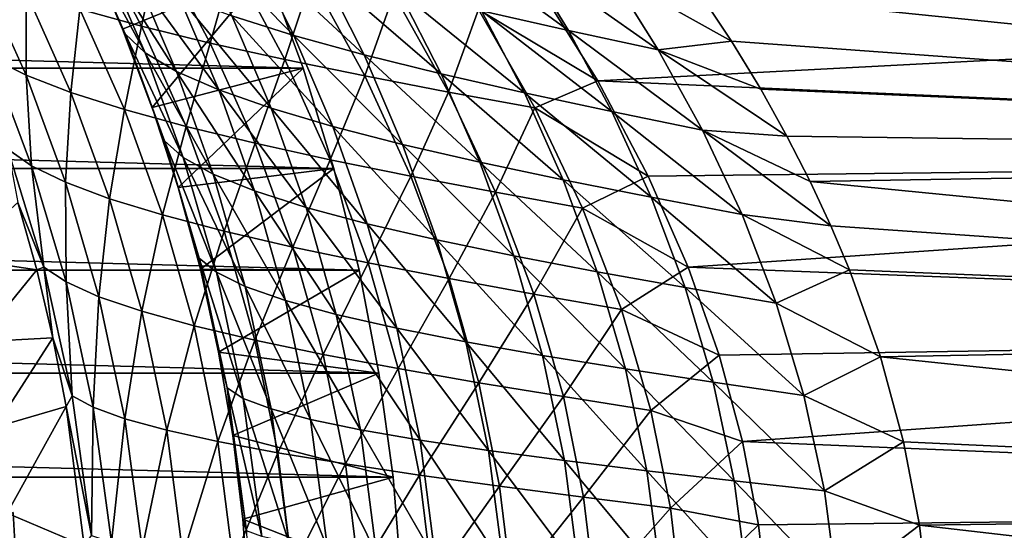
# Model space of a CAD drawing. Header units: metres. Extents: x -25 to 70, y -235 to 25.
# Tile 53 of 89: x 20 to 33, y 2 to 9. Entities that reach past the tile are written whole.
import ezdxf

# ---------------------------------------------------------------- set-up
doc = ezdxf.new("R2010")
doc.units = ezdxf.units.M
doc.layers.add('solid_10481012', color=7, linetype='CONTINUOUS')

msp = doc.modelspace()

# ---------------------------------------------------------------- linework, layer by layer
at = {"layer": 'solid_10481012'}
for points in [[(21.907793, 8.643881, 110.415596), (21.247057, 9.899557, 109.960663), (21.100729, 8.866138, 111.241707)], [(21.123787, 9.829399, 60.108639), (21.692892, 8.544874, 59.743744), (21.220427, 9.612379, 58.800343)], [(21.955507, 8.297864, 60.899673), (21.692892, 8.544874, 59.743744), (21.123787, 9.829399, 60.108639)], [(21.406694, 9.562669, 61.257404), (21.955507, 8.297864, 60.899673), (21.123787, 9.829399, 60.108639)], [(22.136099, 9.685909, 109.228233), (21.247057, 9.899557, 109.960663), (21.907793, 8.643881, 110.415596)], [(23.903786, 8.5229, 65.31002), (23.091665, 8.77876, 64.417412), (22.537067, 9.905882, 64.79361)], [(23.352589, 9.63634, 65.682465), (23.903786, 8.5229, 65.31002), (22.537067, 9.905882, 64.79361)], [(27.499624, 8.589842, 68.068604), (26.360233, 8.846705, 67.670837), (25.756655, 9.860629, 68.077385)], [(26.885212, 9.59493, 68.480721), (27.499624, 8.589842, 68.068604), (25.756655, 9.860629, 68.077385)], [(22.806707, 8.424367, 109.688362), (22.136099, 9.685909, 109.228233), (21.907793, 8.643881, 110.415596)], [(23.102154, 9.475441, 108.603638), (22.136099, 9.685909, 109.228233), (22.806707, 8.424367, 109.688362)], [(21.220427, 9.612379, 58.800343), (21.658323, 8.606138, 58.527424), (23.549562, 9.382991)], [(21.692892, 8.544874, 59.743744), (21.658323, 8.606138, 58.527424), (21.220427, 9.612379, 58.800343)], [(22.365913, 8.053127, 62.022144), (21.955507, 8.297864, 60.899673), (21.406694, 9.562669, 61.257404)], [(21.83326, 9.29865, 62.373093), (22.365913, 8.053127, 62.022144), (21.406694, 9.562669, 61.257404)], [(24.821829, 8.26977, 66.096489), (23.903786, 8.5229, 65.31002), (23.352589, 9.63634, 65.682465)], [(24.270435, 9.369959, 66.466911), (24.821829, 8.26977, 66.096489), (23.352589, 9.63634, 65.682465)], [(26.885212, 9.59493, 68.480721), (28.048563, 9.332832, 68.740799), (28.675264, 8.336157, 68.320236)], [(26.885212, 9.59493, 68.480721), (28.675264, 8.336157, 68.320236), (27.499624, 8.589842, 68.068604)], [(23.785791, 8.207601, 109.071228), (23.102154, 9.475441, 108.603638), (22.806707, 8.424367, 109.688362)], [(24.132483, 9.268161, 108.096817), (23.102154, 9.475441, 108.603638), (23.785791, 8.207601, 109.071228)], [(-24.023003, 8.094309), (-23.549562, 9.382991), (24.023003, 8.094309)], [(-23.549562, 9.382991), (23.549562, 9.382991), (24.023003, 8.094309)], [(20.395657, 8.001591, 113.534416), (19.805223, 9.318853, 113.141022), (19.935768, 8.22951, 114.580872)], [(20.396526, 9.09113, 112.154724), (19.805223, 9.318853, 113.141022), (20.395657, 8.001591, 113.534416)], [(21.658323, 8.606138, 58.527424), (22.047401, 7.579494, 58.289165), (23.549562, 9.382991)], [(22.91828, 7.810669, 63.08815), (22.365913, 8.053127, 62.022144), (21.83326, 9.29865, 62.373093)], [(22.397812, 9.037346, 63.433022), (22.91828, 7.810669, 63.08815), (21.83326, 9.29865, 62.373093)], [(22.047401, 7.579494, 58.289165), (24.023003, 8.094309), (23.549562, 9.382991)], [(25.832596, 8.019375, 66.763351), (24.821829, 8.26977, 66.096489), (24.270435, 9.369959, 66.466911)], [(25.277849, 9.106746, 67.133698), (25.832596, 8.019375, 66.763351), (24.270435, 9.369959, 66.466911)], [(28.048563, 9.332832, 68.740799), (29.205782, 9.092793, 68.860832), (29.632225, 8.448937, 68.572067)], [(28.675264, 8.336157, 68.320236), (28.048563, 9.332832, 68.740799), (29.632225, 8.448937, 68.572067)], [(24.831789, 7.993587, 108.574356), (24.132483, 9.268161, 108.096817), (23.785791, 8.207601, 109.071228)], [(25.211582, 9.06407, 107.715866), (24.132483, 9.268161, 108.096817), (24.831789, 7.993587, 108.574356)], [(26.321665, 8.863172, 107.46637), (27.881294, 7.927597, 107.662903), (27.072199, 9.224853, 107.09655)], [(50.402424, 9.113435, 106.92424), (27.072199, 9.224853, 107.09655), (27.881294, 7.927597, 107.662903)], [(20.980814, 7.775958, 112.545586), (20.396526, 9.09113, 112.154724), (20.395657, 8.001591, 113.534416)], [(21.100729, 8.866138, 111.241707), (20.396526, 9.09113, 112.154724), (20.980814, 7.775958, 112.545586)], [(23.603661, 7.570492, 64.077644), (22.91828, 7.810669, 63.08815), (22.397812, 9.037346, 63.433022)], [(23.091665, 8.77876, 64.417412), (23.603661, 7.570492, 64.077644), (22.397812, 9.037346, 63.433022)], [(25.928556, 7.782331, 108.205994), (25.211582, 9.06407, 107.715866), (24.831789, 7.993587, 108.574356)], [(25.928556, 7.782331, 108.205994), (26.321665, 8.863172, 107.46637), (25.211582, 9.06407, 107.715866)], [(26.920961, 7.771721, 67.298409), (25.832596, 8.019375, 66.763351), (25.277849, 9.106746, 67.133698)], [(26.360233, 8.846705, 67.670837), (26.920961, 7.771721, 67.298409), (25.277849, 9.106746, 67.133698)], [(50.402424, 6.937289, 107.82563), (50.402424, 9.113435, 106.92424), (27.881294, 7.927597, 107.662903)], [(50.402424, 9.113435, 69.07576), (50.402424, 6.937289, 68.17437), (29.205782, 9.092793, 68.860832)], [(50.402424, 6.937289, 68.17437), (29.632225, 8.448937, 68.572067), (29.205782, 9.092793, 68.860832)], [(21.682665, 7.552617, 111.631332), (21.100729, 8.866138, 111.241707), (20.980814, 7.775958, 112.545586)], [(21.907793, 8.643881, 110.415596), (21.100729, 8.866138, 111.241707), (21.682665, 7.552617, 111.631332)], [(24.410704, 7.332601, 64.974144), (23.603661, 7.570492, 64.077644), (23.091665, 8.77876, 64.417412)], [(23.903786, 8.5229, 65.31002), (24.410704, 7.332601, 64.974144), (23.091665, 8.77876, 64.417412)], [(25.928556, 7.782331, 108.205994), (27.057579, 7.57383, 107.97184), (26.321665, 8.863172, 107.46637)], [(26.321665, 8.863172, 107.46637), (27.057579, 7.57383, 107.97184), (27.881294, 7.927597, 107.662903)], [(28.068338, 7.526812, 67.69175), (26.920961, 7.771721, 67.298409), (26.360233, 8.846705, 67.670837)], [(27.499624, 8.589842, 68.068604), (28.068338, 7.526812, 67.69175), (26.360233, 8.846705, 67.670837)], [(22.490835, 7.331573, 110.805527), (21.907793, 8.643881, 110.415596), (21.682665, 7.552617, 111.631332)], [(22.806707, 8.424367, 109.688362), (21.907793, 8.643881, 110.415596), (22.490835, 7.331573, 110.805527)], [(22.209896, 7.145366, 59.42025), (22.047401, 7.579494, 58.289165), (21.658323, 8.606138, 58.527424)], [(21.692892, 8.544874, 59.743744), (22.209896, 7.145366, 59.42025), (21.658323, 8.606138, 58.527424)], [(22.453278, 6.924249, 60.583084), (22.209896, 7.145366, 59.42025), (21.692892, 8.544874, 59.743744)], [(21.955507, 8.297864, 60.899673), (22.453278, 6.924249, 60.583084), (21.692892, 8.544874, 59.743744)], [(25.32671, 7.097001, 65.763107), (24.410704, 7.332601, 64.974144), (23.903786, 8.5229, 65.31002)], [(24.821829, 8.26977, 66.096489), (25.32671, 7.097001, 65.763107), (23.903786, 8.5229, 65.31002)], [(27.499624, 8.589842, 68.068604), (28.675264, 8.336157, 68.320236), (29.253235, 7.284647, 67.936501)], [(27.499624, 8.589842, 68.068604), (29.253235, 7.284647, 67.936501), (28.068338, 7.526812, 67.69175)], [(23.393946, 7.112829, 110.080315), (22.806707, 8.424367, 109.688362), (22.490835, 7.331573, 110.805527)], [(23.785791, 8.207601, 109.071228), (22.806707, 8.424367, 109.688362), (23.393946, 7.112829, 110.080315)], [(28.675264, 8.336157, 68.320236), (29.632225, 8.448937, 68.572067), (30.017183, 7.81804, 68.313332)], [(50.402424, 6.937289, 68.17437), (30.017183, 7.81804, 68.313332), (29.632225, 8.448937, 68.572067)], [(22.847773, 6.704962, 61.712166), (22.453278, 6.924249, 60.583084), (21.955507, 8.297864, 60.899673)], [(22.365913, 8.053127, 62.022144), (22.847773, 6.704962, 61.712166), (21.955507, 8.297864, 60.899673)], [(26.338093, 6.863697, 66.430847), (25.32671, 7.097001, 65.763107), (24.821829, 8.26977, 66.096489)], [(25.832596, 8.019375, 66.763351), (26.338093, 6.863697, 66.430847), (24.821829, 8.26977, 66.096489)], [(28.675264, 8.336157, 68.320236), (30.017183, 7.81804, 68.313332), (30.359772, 7.206654, 68.084572)], [(29.253235, 7.284647, 67.936501), (28.675264, 8.336157, 68.320236), (30.359772, 7.206654, 68.084572)], [(20.467138, 6.816725, 114.921371), (19.935768, 8.22951, 114.580872), (20.155388, 7.035017, 116.011986)], [(20.395657, 8.001591, 113.534416), (19.935768, 8.22951, 114.580872), (20.467138, 6.816725, 114.921371)], [(24.379925, 6.89639, 109.467125), (23.785791, 8.207601, 109.071228), (23.393946, 7.112829, 110.080315)], [(24.831789, 7.993587, 108.574356), (23.785791, 8.207601, 109.071228), (24.379925, 6.89639, 109.467125)], [(-24.426001, 6.781816), (-24.023003, 8.094309), (24.426001, 6.781816)], [(-24.023003, 8.094309), (24.023003, 8.094309), (24.426001, 6.781816)], [(20.913792, 6.600272, 113.869339), (20.395657, 8.001591, 113.534416), (20.467138, 6.816725, 114.921371)], [(20.980814, 7.775958, 112.545586), (20.395657, 8.001591, 113.534416), (20.913792, 6.600272, 113.869339)], [(22.047401, 7.579494, 58.289165), (22.38764, 6.531791, 58.084091), (24.023003, 8.094309)], [(23.387409, 6.487508, 62.784241), (22.847773, 6.704962, 61.712166), (22.365913, 8.053127, 62.022144)], [(22.91828, 7.810669, 63.08815), (23.387409, 6.487508, 62.784241), (22.365913, 8.053127, 62.022144)], [(22.38764, 6.531791, 58.084091), (24.426001, 6.781816), (24.023003, 8.094309)], [(27.429298, 6.632691, 66.965012), (26.338093, 6.863697, 66.430847), (25.832596, 8.019375, 66.763351)], [(26.920961, 7.771721, 67.298409), (27.429298, 6.632691, 66.965012), (25.832596, 8.019375, 66.763351)], [(25.43507, 6.682261, 108.976273), (24.831789, 7.993587, 108.574356), (24.379925, 6.89639, 109.467125)], [(25.928556, 7.782331, 108.205994), (24.831789, 7.993587, 108.574356), (25.43507, 6.682261, 108.976273)], [(27.057579, 7.57383, 107.97184), (28.540123, 6.682923, 108.11396), (27.881294, 7.927597, 107.662903)], [(50.402424, 6.937289, 107.82563), (27.881294, 7.927597, 107.662903), (28.540123, 6.682923, 108.11396)], [(21.489033, 6.385659, 112.875755), (20.980814, 7.775958, 112.545586), (20.913792, 6.600272, 113.869339)], [(21.682665, 7.552617, 111.631332), (20.980814, 7.775958, 112.545586), (21.489033, 6.385659, 112.875755)], [(24.06304, 6.27189, 63.779049), (23.387409, 6.487508, 62.784241), (22.91828, 7.810669, 63.08815)], [(23.603661, 7.570492, 64.077644), (24.06304, 6.27189, 63.779049), (22.91828, 7.810669, 63.08815)], [(26.542698, 6.470445, 108.616142), (25.928556, 7.782331, 108.205994), (25.43507, 6.682261, 108.976273)], [(26.542698, 6.470445, 108.616142), (27.057579, 7.57383, 107.97184), (25.928556, 7.782331, 108.205994)], [(28.581203, 6.403987, 67.355553), (27.429298, 6.632691, 66.965012), (26.920961, 7.771721, 67.298409)], [(28.068338, 7.526812, 67.69175), (28.581203, 6.403987, 67.355553), (26.920961, 7.771721, 67.298409)], [(50.402424, 6.937289, 68.17437), (30.359772, 7.206654, 68.084572), (30.017183, 7.81804, 68.313332)], [(22.184061, 6.172892, 111.957809), (21.682665, 7.552617, 111.631332), (21.489033, 6.385659, 112.875755)], [(22.490835, 7.331573, 110.805527), (21.682665, 7.552617, 111.631332), (22.184061, 6.172892, 111.957809)], [(22.209896, 7.145366, 59.42025), (22.38764, 6.531791, 58.084091), (22.047401, 7.579494, 58.289165)], [(24.863052, 6.058112, 64.679916), (24.06304, 6.27189, 63.779049), (23.603661, 7.570492, 64.077644)], [(24.410704, 7.332601, 64.974144), (24.863052, 6.058112, 64.679916), (23.603661, 7.570492, 64.077644)], [(26.542698, 6.470445, 108.616142), (27.683666, 6.260942, 108.39254), (27.057579, 7.57383, 107.97184)], [(27.057579, 7.57383, 107.97184), (27.683666, 6.260942, 108.39254), (28.540123, 6.682923, 108.11396)], [(28.068338, 7.526812, 67.69175), (29.253235, 7.284647, 67.936501), (29.7717, 6.177587, 67.59549)], [(28.068338, 7.526812, 67.69175), (29.7717, 6.177587, 67.59549), (28.581203, 6.403987, 67.355553)], [(22.988228, 5.961971, 111.129532), (22.490835, 7.331573, 110.805527), (22.184061, 6.172892, 111.957809)], [(23.393946, 7.112829, 110.080315), (22.490835, 7.331573, 110.805527), (22.988228, 5.961971, 111.129532)], [(25.774464, 5.846177, 65.472153), (24.863052, 6.058112, 64.679916), (24.410704, 7.332601, 64.974144)], [(25.32671, 7.097001, 65.763107), (25.774464, 5.846177, 65.472153), (24.410704, 7.332601, 64.974144)], [(29.253235, 7.284647, 67.936501), (30.359772, 7.206654, 68.084572), (30.664576, 6.611857, 67.88208)], [(29.253235, 7.284647, 67.936501), (30.664576, 6.611857, 67.88208), (30.936363, 6.028732, 67.702187)], [(29.7717, 6.177587, 67.59549), (29.253235, 7.284647, 67.936501), (30.936363, 6.028732, 67.702187)], [(22.209896, 7.145366, 59.42025), (22.662088, 5.608464, 59.143482), (22.38764, 6.531791, 58.084091)], [(22.887621, 5.422172, 60.313026), (22.662088, 5.608464, 59.143482), (22.209896, 7.145366, 59.42025)], [(22.453278, 6.924249, 60.583084), (22.887621, 5.422172, 60.313026), (22.209896, 7.145366, 59.42025)], [(23.889858, 5.752903, 110.403236), (23.393946, 7.112829, 110.080315), (22.988228, 5.961971, 111.129532)], [(24.379925, 6.89639, 109.467125), (23.393946, 7.112829, 110.080315), (23.889858, 5.752903, 110.403236)], [(26.783382, 5.636088, 66.14193), (25.774464, 5.846177, 65.472153), (25.32671, 7.097001, 65.763107)], [(26.338093, 6.863697, 66.430847), (26.783382, 5.636088, 66.14193), (25.32671, 7.097001, 65.763107)], [(50.402424, 6.937289, 68.17437), (30.664576, 6.611857, 67.88208), (30.359772, 7.206654, 68.084572)], [(20.626194, 5.48915, 116.301704), (20.155388, 7.035017, 116.011986), (20.285818, 6.335981, 117.307526)], [(20.467138, 6.816725, 114.921371), (20.155388, 7.035017, 116.011986), (20.626194, 5.48915, 116.301704)], [(23.26672, 5.23726, 61.448616), (22.887621, 5.422172, 60.313026), (22.453278, 6.924249, 60.583084)], [(22.847773, 6.704962, 61.712166), (23.26672, 5.23726, 61.448616), (22.453278, 6.924249, 60.583084)], [(24.87656, 5.545689, 109.790504), (24.379925, 6.89639, 109.467125), (23.889858, 5.752903, 110.403236)], [(25.43507, 6.682261, 108.976273), (24.379925, 6.89639, 109.467125), (24.87656, 5.545689, 109.790504)], [(27.873903, 5.42785, 66.67675), (26.783382, 5.636088, 66.14193), (26.338093, 6.863697, 66.430847)], [(27.429298, 6.632691, 66.965012), (27.873903, 5.42785, 66.67675), (26.338093, 6.863697, 66.430847)], [(50.402424, 6.937289, 107.82563), (28.540123, 6.682923, 108.11396), (29.064915, 5.489536, 108.46714)], [(50.402424, 4.673902, 108.477699), (50.402424, 6.937289, 107.82563), (29.064915, 5.489536, 108.46714)], [(50.402424, 6.937289, 68.17437), (50.402424, 4.673902, 67.522301), (30.664576, 6.611857, 67.88208)], [(-24.757332, 5.449485), (-24.426001, 6.781816), (24.757332, 5.449485)], [(-24.426001, 6.781816), (24.426001, 6.781816), (24.757332, 5.449485)], [(20.919647, 5.295285, 115.203354), (20.467138, 6.816725, 114.921371), (20.626194, 5.48915, 116.301704)], [(20.913792, 6.600272, 113.869339), (20.467138, 6.816725, 114.921371), (20.919647, 5.295285, 115.203354)], [(22.38764, 6.531791, 58.084091), (22.678339, 5.4631, 57.911114), (24.426001, 6.781816)], [(22.678339, 5.4631, 57.911114), (24.757332, 5.449485), (24.426001, 6.781816)], [(23.793314, 5.053729, 62.526817), (23.26672, 5.23726, 61.448616), (22.847773, 6.704962, 61.712166)], [(23.387409, 6.487508, 62.784241), (23.793314, 5.053729, 62.526817), (22.847773, 6.704962, 61.712166)], [(21.350643, 5.102807, 114.144012), (20.913792, 6.600272, 113.869339), (20.919647, 5.295285, 115.203354)], [(21.489033, 6.385659, 112.875755), (20.913792, 6.600272, 113.869339), (21.350643, 5.102807, 114.144012)], [(25.934265, 5.340333, 109.301788), (25.43507, 6.682261, 108.976273), (24.87656, 5.545689, 109.790504)], [(26.542698, 6.470445, 108.616142), (25.43507, 6.682261, 108.976273), (25.934265, 5.340333, 109.301788)], [(29.026478, 5.221464, 67.066452), (27.873903, 5.42785, 66.67675), (27.429298, 6.632691, 66.965012)], [(28.581203, 6.403987, 67.355553), (29.026478, 5.221464, 67.066452), (27.429298, 6.632691, 66.965012)], [(27.683666, 6.260942, 108.39254), (29.064915, 5.489536, 108.46714), (28.540123, 6.682923, 108.11396)], [(50.402424, 4.673902, 67.522301), (30.936363, 6.028732, 67.702187), (30.664576, 6.611857, 67.88208)], [(22.662088, 5.608464, 59.143482), (22.678339, 5.4631, 57.911114), (22.38764, 6.531791, 58.084091)], [(24.458103, 4.871582, 63.527214), (23.793314, 5.053729, 62.526817), (23.387409, 6.487508, 62.784241)], [(24.06304, 6.27189, 63.779049), (24.458103, 4.871582, 63.527214), (23.387409, 6.487508, 62.784241)], [(27.045849, 5.136839, 108.945572), (26.542698, 6.470445, 108.616142), (25.934265, 5.340333, 109.301788)], [(27.045849, 5.136839, 108.945572), (27.683666, 6.260942, 108.39254), (26.542698, 6.470445, 108.616142)], [(20.534653, 5.455747, 117.456985), (20.285818, 6.335981, 117.307526), (19.484043, 5.613256, 145.241302)], [(20.626194, 5.48915, 116.301704), (20.285818, 6.335981, 117.307526), (20.534653, 5.455747, 117.456985)], [(21.912746, 4.911715, 113.143745), (21.489033, 6.385659, 112.875755), (21.350643, 5.102807, 114.144012)], [(22.184061, 6.172892, 111.957809), (21.489033, 6.385659, 112.875755), (21.912746, 4.911715, 113.143745)], [(28.581203, 6.403987, 67.355553), (29.7717, 6.177587, 67.59549), (30.2185, 5.01693, 67.303986)], [(28.581203, 6.403987, 67.355553), (30.2185, 5.01693, 67.303986), (29.026478, 5.221464, 67.066452)], [(25.249287, 4.690821, 64.433006), (24.458103, 4.871582, 63.527214), (24.06304, 6.27189, 63.779049)], [(24.863052, 6.058112, 64.679916), (25.249287, 4.690821, 64.433006), (24.06304, 6.27189, 63.779049)], [(27.045849, 5.136839, 108.945572), (28.191656, 4.935205, 108.72773), (27.683666, 6.260942, 108.39254)], [(27.683666, 6.260942, 108.39254), (28.191656, 4.935205, 108.72773), (29.064915, 5.489536, 108.46714)], [(22.596989, 4.722014, 112.219902), (22.184061, 6.172892, 111.957809), (21.912746, 4.911715, 113.143745)], [(22.988228, 5.961971, 111.129532), (22.184061, 6.172892, 111.957809), (22.596989, 4.722014, 112.219902)], [(29.7717, 6.177587, 67.59549), (30.936363, 6.028732, 67.702187), (31.178825, 5.452786, 67.54213)], [(30.2185, 5.01693, 67.303986), (29.7717, 6.177587, 67.59549), (31.178825, 5.452786, 67.54213)], [(23.392515, 4.533706, 111.386658), (22.988228, 5.961971, 111.129532), (22.596989, 4.722014, 112.219902)], [(23.889858, 5.752903, 110.403236), (22.988228, 5.961971, 111.129532), (23.392515, 4.533706, 111.386658)], [(26.153669, 4.51145, 65.229385), (25.249287, 4.690821, 64.433006), (24.863052, 6.058112, 64.679916)], [(25.774464, 5.846177, 65.472153), (26.153669, 4.51145, 65.229385), (24.863052, 6.058112, 64.679916)], [(50.402424, 4.673902, 67.522301), (31.178825, 5.452786, 67.54213), (30.936363, 6.028732, 67.702187)], [(27.157133, 4.33347, 65.902428), (26.153669, 4.51145, 65.229385), (25.774464, 5.846177, 65.472153)], [(26.783382, 5.636088, 66.14193), (27.157133, 4.33347, 65.902428), (25.774464, 5.846177, 65.472153)], [(24.28742, 4.346793, 110.656441), (23.889858, 5.752903, 110.403236), (23.392515, 4.533706, 111.386658)], [(24.87656, 5.545689, 109.790504), (23.889858, 5.752903, 110.403236), (24.28742, 4.346793, 110.656441)], [(20.534653, 5.455747, 117.456985), (19.484043, 5.613256, 145.241302), (19.768127, 4.511946, 145.241302)], [(22.662088, 5.608464, 59.143482), (23.030649, 3.910496, 58.922234), (22.678339, 5.4631, 57.911114)], [(23.240618, 3.771498, 60.098022), (23.030649, 3.910496, 58.922234), (22.662088, 5.608464, 59.143482)], [(22.887621, 5.422172, 60.313026), (23.240618, 3.771498, 60.098022), (22.662088, 5.608464, 59.143482)], [(25.269072, 4.161278, 110.040939), (24.87656, 5.545689, 109.790504), (24.28742, 4.346793, 110.656441)], [(25.934265, 5.340333, 109.301788), (24.87656, 5.545689, 109.790504), (25.269072, 4.161278, 110.040939)], [(28.243517, 4.156884, 66.439522), (27.157133, 4.33347, 65.902428), (26.783382, 5.636088, 66.14193)], [(27.873903, 5.42785, 66.67675), (28.243517, 4.156884, 66.439522), (26.783382, 5.636088, 66.14193)], [(-25.016045, 4.101218), (-24.757332, 5.449485), (25.016045, 4.101218)], [(-24.757332, 5.449485), (24.757332, 5.449485), (25.016045, 4.101218)], [(20.746258, 4.565463, 117.582603), (20.534653, 5.455747, 117.456985), (19.768127, 4.511946, 145.241302)], [(20.626194, 5.48915, 116.301704), (20.534653, 5.455747, 117.456985), (20.746258, 4.565463, 117.582603)], [(21.000296, 3.806767, 116.526642), (20.626194, 5.48915, 116.301704), (20.746258, 4.565463, 117.582603)], [(20.919647, 5.295285, 115.203354), (20.626194, 5.48915, 116.301704), (21.000296, 3.806767, 116.526642)], [(22.678339, 5.4631, 57.911114), (22.91773, 4.377262, 57.769833), (24.757332, 5.449485)], [(23.030649, 3.910496, 58.922234), (22.91773, 4.377262, 57.769833), (22.678339, 5.4631, 57.911114)], [(23.605707, 3.633423, 61.239738), (23.240618, 3.771498, 60.098022), (22.887621, 5.422172, 60.313026)], [(23.26672, 5.23726, 61.448616), (23.605707, 3.633423, 61.239738), (22.887621, 5.422172, 60.313026)], [(22.91773, 4.377262, 57.769833), (25.016045, 4.101218), (24.757332, 5.449485)], [(29.392952, 3.981694, 66.830444), (28.243517, 4.156884, 66.439522), (27.873903, 5.42785, 66.67675)], [(29.026478, 5.221464, 67.066452), (29.392952, 3.981694, 66.830444), (27.873903, 5.42785, 66.67675)], [(28.191656, 4.935205, 108.72773), (29.473366, 4.335465, 108.738647), (29.064915, 5.489536, 108.46714)], [(50.402424, 4.673902, 108.477699), (29.064915, 5.489536, 108.46714), (29.473366, 4.335465, 108.738647)], [(30.2185, 5.01693, 67.303986), (31.178825, 5.452786, 67.54213), (31.583157, 4.316517, 67.276207)], [(50.402424, 4.673902, 67.522301), (31.583157, 4.316517, 67.276207), (31.178825, 5.452786, 67.54213)], [(21.275667, 3.6554, 115.419868), (20.919647, 5.295285, 115.203354), (21.000296, 3.806767, 116.526642)], [(21.350643, 5.102807, 114.144012), (20.919647, 5.295285, 115.203354), (21.275667, 3.6554, 115.419868)], [(26.323126, 3.977163, 109.55072), (25.934265, 5.340333, 109.301788), (25.269072, 4.161278, 110.040939)], [(27.045849, 5.136839, 108.945572), (25.934265, 5.340333, 109.301788), (26.323126, 3.977163, 109.55072)], [(24.119785, 3.496272, 62.323845), (23.605707, 3.633423, 61.239738), (23.26672, 5.23726, 61.448616)], [(23.793314, 5.053729, 62.526817), (24.119785, 3.496272, 62.323845), (23.26672, 5.23726, 61.448616)], [(29.026478, 5.221464, 67.066452), (30.2185, 5.01693, 67.303986), (30.58247, 3.8079, 67.068077)], [(29.026478, 5.221464, 67.066452), (30.58247, 3.8079, 67.068077), (29.392952, 3.981694, 66.830444)], [(21.690348, 3.50496, 114.352386), (21.350643, 5.102807, 114.144012), (21.275667, 3.6554, 115.419868)], [(21.912746, 4.911715, 113.143745), (21.350643, 5.102807, 114.144012), (21.690348, 3.50496, 114.352386)], [(24.773451, 3.360048, 63.32983), (24.119785, 3.496272, 62.323845), (23.793314, 5.053729, 62.526817)], [(24.458103, 4.871582, 63.527214), (24.773451, 3.360048, 63.32983), (23.793314, 5.053729, 62.526817)], [(27.432116, 3.794451, 109.194336), (27.045849, 5.136839, 108.945572), (26.323126, 3.977163, 109.55072)], [(27.432116, 3.794451, 109.194336), (28.191656, 4.935205, 108.72773), (27.045849, 5.136839, 108.945572)], [(22.237823, 3.35545, 113.344398), (21.912746, 4.911715, 113.143745), (21.690348, 3.50496, 114.352386)], [(22.596989, 4.722014, 112.219902), (21.912746, 4.911715, 113.143745), (22.237823, 3.35545, 113.344398)], [(27.432116, 3.794451, 109.194336), (28.576004, 3.613141, 108.97773), (28.191656, 4.935205, 108.72773)], [(28.191656, 4.935205, 108.72773), (28.576004, 3.613141, 108.97773), (29.473366, 4.335465, 108.738647)], [(30.58247, 3.8079, 67.068077), (30.2185, 5.01693, 67.303986), (31.583157, 4.316517, 67.276207)], [(25.554789, 3.224751, 64.240822), (24.773451, 3.360048, 63.32983), (24.458103, 4.871582, 63.527214)], [(25.249287, 4.690821, 64.433006), (25.554789, 3.224751, 64.240822), (24.458103, 4.871582, 63.527214)], [(22.909014, 3.20687, 112.413353), (22.596989, 4.722014, 112.219902), (22.237823, 3.35545, 113.344398)], [(23.392515, 4.533706, 111.386658), (22.596989, 4.722014, 112.219902), (22.909014, 3.20687, 112.413353)], [(26.450464, 3.090384, 65.041946), (25.554789, 3.224751, 64.240822), (25.249287, 4.690821, 64.433006)], [(26.153669, 4.51145, 65.229385), (26.450464, 3.090384, 65.041946), (25.249287, 4.690821, 64.433006)], [(50.402424, 4.673902, 108.477699), (29.473366, 4.335465, 108.738647), (29.778868, 3.208782, 108.93988)], [(50.402424, 2.351738, 108.872253), (50.402424, 4.673902, 108.477699), (29.778868, 3.208782, 108.93988)], [(50.402424, 4.673902, 67.522301), (50.402424, 2.351738, 67.127747), (31.583157, 4.316517, 67.276207)], [(20.746258, 4.565463, 117.582603), (19.768127, 4.511946, 145.241302), (19.990017, 3.39644, 145.241302)], [(20.920414, 3.66539, 117.684944), (20.746258, 4.565463, 117.582603), (19.990017, 3.39644, 145.241302)], [(21.000296, 3.806767, 116.526642), (20.746258, 4.565463, 117.582603), (20.920414, 3.66539, 117.684944)], [(23.692928, 3.059222, 111.57354), (23.392515, 4.533706, 111.386658), (22.909014, 3.20687, 112.413353)], [(24.28742, 4.346793, 110.656441), (23.392515, 4.533706, 111.386658), (23.692928, 3.059222, 111.57354)], [(27.446217, 2.956949, 65.7192), (26.450464, 3.090384, 65.041946), (26.153669, 4.51145, 65.229385)], [(27.157133, 4.33347, 65.902428), (27.446217, 2.956949, 65.7192), (26.153669, 4.51145, 65.229385)], [(22.91773, 4.377262, 57.769833), (23.103596, 3.284013, 57.660583), (25.016045, 4.101218)], [(23.030649, 3.910496, 58.922234), (23.103596, 3.284013, 57.660583), (22.91773, 4.377262, 57.769833)], [(24.577503, 2.912507, 110.837448), (24.28742, 4.346793, 110.656441), (23.692928, 3.059222, 111.57354)], [(25.269072, 4.161278, 110.040939), (24.28742, 4.346793, 110.656441), (24.577503, 2.912507, 110.837448)], [(28.525724, 2.824446, 66.259941), (27.446217, 2.956949, 65.7192), (27.157133, 4.33347, 65.902428)], [(28.243517, 4.156884, 66.439522), (28.525724, 2.824446, 66.259941), (27.157133, 4.33347, 65.902428)], [(28.576004, 3.613141, 108.97773), (29.778868, 3.208782, 108.93988), (29.473366, 4.335465, 108.738647)], [(30.58247, 3.8079, 67.068077), (31.583157, 4.316517, 67.276207), (31.887106, 3.20107, 67.077553)], [(50.402424, 2.351738, 67.127747), (31.887106, 3.20107, 67.077553), (31.583157, 4.316517, 67.276207)], [(25.549946, 2.766729, 110.216843), (25.269072, 4.161278, 110.040939), (24.577503, 2.912507, 110.837448)], [(26.323126, 3.977163, 109.55072), (25.269072, 4.161278, 110.040939), (25.549946, 2.766729, 110.216843)], [(29.668913, 2.692878, 66.653877), (28.525724, 2.824446, 66.259941), (28.243517, 4.156884, 66.439522)], [(29.392952, 3.981694, 66.830444), (29.668913, 2.692878, 66.653877), (28.243517, 4.156884, 66.439522)], [(-25.201397, 2.740812), (-25.016045, 4.101218), (25.201397, 2.740812)], [(-25.016045, 4.101218), (25.016045, 4.101218), (25.201397, 2.740812)], [(23.103596, 3.284013, 57.660583), (25.201397, 2.740812), (25.016045, 4.101218)], [(23.030649, 3.910496, 58.922234), (23.283924, 2.038801, 58.772621), (23.103596, 3.284013, 57.660583)], [(23.482916, 1.962007, 59.953094), (23.283924, 2.038801, 58.772621), (23.030649, 3.910496, 58.922234)], [(23.240618, 3.771498, 60.098022), (23.482916, 1.962007, 59.953094), (23.030649, 3.910496, 58.922234)], [(26.595724, 2.621887, 109.722351), (26.323126, 3.977163, 109.55072), (25.549946, 2.766729, 110.216843)], [(27.432116, 3.794451, 109.194336), (26.323126, 3.977163, 109.55072), (26.595724, 2.621887, 109.722351)], [(29.392952, 3.981694, 66.830444), (30.58247, 3.8079, 67.068077), (30.852587, 2.562243, 66.893875)], [(29.392952, 3.981694, 66.830444), (30.852587, 2.562243, 66.893875), (29.668913, 2.692878, 66.653877)], [(21.25136, 1.975736, 116.674866), (21.000296, 3.806767, 116.526642), (20.920414, 3.66539, 117.684944)], [(21.275667, 3.6554, 115.419868), (21.000296, 3.806767, 116.526642), (21.25136, 1.975736, 116.674866)], [(23.837664, 1.885677, 61.099461), (23.482916, 1.962007, 59.953094), (23.240618, 3.771498, 60.098022)], [(23.605707, 3.633423, 61.239738), (23.837664, 1.885677, 61.099461), (23.240618, 3.771498, 60.098022)], [(27.697149, 2.477984, 109.362602), (27.432116, 3.794451, 109.194336), (26.595724, 2.621887, 109.722351)], [(27.697149, 2.477984, 109.362602), (28.576004, 3.613141, 108.97773), (27.432116, 3.794451, 109.194336)], [(30.852587, 2.562243, 66.893875), (30.58247, 3.8079, 67.068077), (31.887106, 3.20107, 67.077553)], [(20.920414, 3.66539, 117.684944), (19.990017, 3.39644, 145.241302), (20.149008, 2.270248, 145.241302)], [(21.154459, 1.839969, 117.821236), (20.920414, 3.66539, 117.684944), (20.149008, 2.270248, 145.241302)], [(21.25136, 1.975736, 116.674866), (20.920414, 3.66539, 117.684944), (21.154459, 1.839969, 117.821236)], [(21.512577, 1.889616, 115.561012), (21.275667, 3.6554, 115.419868), (21.25136, 1.975736, 116.674866)], [(21.690348, 3.50496, 114.352386), (21.275667, 3.6554, 115.419868), (21.512577, 1.889616, 115.561012)], [(24.342003, 1.809811, 62.188156), (23.837664, 1.885677, 61.099461), (23.605707, 3.633423, 61.239738)], [(24.119785, 3.496272, 62.323845), (24.342003, 1.809811, 62.188156), (23.605707, 3.633423, 61.239738)], [(27.697149, 2.477984, 109.362602), (28.833923, 2.33502, 109.143562), (28.576004, 3.613141, 108.97773)], [(28.576004, 3.613141, 108.97773), (28.833923, 2.33502, 109.143562), (29.778868, 3.208782, 108.93988)], [(21.913971, 1.803962, 114.48661), (21.690348, 3.50496, 114.352386), (21.512577, 1.889616, 115.561012)], [(22.237823, 3.35545, 113.344398), (21.690348, 3.50496, 114.352386), (21.913971, 1.803962, 114.48661)], [(24.9865, 1.734409, 63.198639), (24.342003, 1.809811, 62.188156), (24.119785, 3.496272, 62.323845)], [(24.773451, 3.360048, 63.32983), (24.9865, 1.734409, 63.198639), (24.119785, 3.496272, 62.323845)], [(22.448992, 1.718773, 113.471893), (22.237823, 3.35545, 113.344398), (21.913971, 1.803962, 114.48661)], [(22.909014, 3.20687, 112.413353), (22.237823, 3.35545, 113.344398), (22.448992, 1.718773, 113.471893)], [(25.759184, 1.659472, 64.114021), (24.9865, 1.734409, 63.198639), (24.773451, 3.360048, 63.32983)], [(25.554789, 3.224751, 64.240822), (25.759184, 1.659472, 64.114021), (24.773451, 3.360048, 63.32983)], [(23.103596, 3.284013, 57.660583), (23.235394, 2.191558, 57.583569), (25.201397, 2.740812)], [(23.283924, 2.038801, 58.772621), (23.235394, 2.191558, 57.583569), (23.103596, 3.284013, 57.660583)], [(26.646671, 1.585001, 64.919388), (25.759184, 1.659472, 64.114021), (25.554789, 3.224751, 64.240822)], [(26.450464, 3.090384, 65.041946), (26.646671, 1.585001, 64.919388), (25.554789, 3.224751, 64.240822)], [(23.108501, 1.63405, 112.534393), (22.909014, 3.20687, 112.413353), (22.448992, 1.718773, 113.471893)], [(23.692928, 3.059222, 111.57354), (22.909014, 3.20687, 112.413353), (23.108501, 1.63405, 112.534393)], [(28.833923, 2.33502, 109.143562), (29.988268, 2.115392, 109.076584), (29.778868, 3.208782, 108.93988)], [(50.402424, 2.351738, 108.872253), (29.778868, 3.208782, 108.93988), (29.988268, 2.115392, 109.076584)], [(30.852587, 2.562243, 66.893875), (31.887106, 3.20107, 67.077553), (32.096596, 2.11099, 66.941467)], [(50.402424, 2.351738, 67.127747), (32.096596, 2.11099, 66.941467), (31.887106, 3.20107, 67.077553)], [(23.881439, 1.549795, 111.688423), (23.692928, 3.059222, 111.57354), (23.108501, 1.63405, 112.534393)], [(24.577503, 2.912507, 110.837448), (23.692928, 3.059222, 111.57354), (23.881439, 1.549795, 111.688423)], [(27.63464, 1.510997, 65.600739), (26.646671, 1.585001, 64.919388), (26.450464, 3.090384, 65.041946)], [(27.446217, 2.956949, 65.7192), (27.63464, 1.510997, 65.600739), (26.450464, 3.090384, 65.041946)], [(24.755671, 1.466009, 110.946526), (24.577503, 2.912507, 110.837448), (23.881439, 1.549795, 111.688423)], [(25.549946, 2.766729, 110.216843), (24.577503, 2.912507, 110.837448), (24.755671, 1.466009, 110.946526)], [(28.706697, 1.437461, 66.145393), (27.63464, 1.510997, 65.600739), (27.446217, 2.956949, 65.7192)], [(28.525724, 2.824446, 66.259941), (28.706697, 1.437461, 66.145393), (27.446217, 2.956949, 65.7192)], [(-25.31282, 1.372412), (-25.201397, 2.740812), (25.31282, 1.372412)], [(-25.201397, 2.740812), (25.201397, 2.740812), (25.31282, 1.372412)], [(23.235394, 2.191558, 57.583569), (25.31282, 1.372412), (25.201397, 2.740812)], [(25.718319, 1.382691, 110.320503), (25.549946, 2.766729, 110.216843), (24.755671, 1.466009, 110.946526)], [(26.595724, 2.621887, 109.722351), (25.549946, 2.766729, 110.216843), (25.718319, 1.382691, 110.320503)], [(29.842693, 1.364393, 66.54306), (28.706697, 1.437461, 66.145393), (28.525724, 2.824446, 66.259941)], [(29.668913, 2.692878, 66.653877), (29.842693, 1.364393, 66.54306), (28.525724, 2.824446, 66.259941)], [(26.754763, 1.299843, 109.821014), (26.595724, 2.621887, 109.722351), (25.718319, 1.382691, 110.320503)], [(27.697149, 2.477984, 109.362602), (26.595724, 2.621887, 109.722351), (26.754763, 1.299843, 109.821014)], [(29.668913, 2.692878, 66.653877), (30.852587, 2.562243, 66.893875), (31.019337, 1.291794, 66.786583)], [(29.668913, 2.692878, 66.653877), (31.019337, 1.291794, 66.786583), (29.842693, 1.364393, 66.54306)], [(27.8472, 1.217466, 109.456703), (27.697149, 2.477984, 109.362602), (26.754763, 1.299843, 109.821014)], [(27.8472, 1.217466, 109.456703), (28.833923, 2.33502, 109.143562), (27.697149, 2.477984, 109.362602)], [(31.019337, 1.291794, 66.786583), (30.852587, 2.562243, 66.893875), (32.096596, 2.11099, 66.941467)], [(27.8472, 1.217466, 109.456703), (28.975206, 1.13556, 109.233566), (28.833923, 2.33502, 109.143562)], [(28.833923, 2.33502, 109.143562), (28.975206, 1.13556, 109.233566), (29.988268, 2.115392, 109.076584)], [(50.402424, 2.351738, 108.872253), (29.988268, 2.115392, 109.076584), (30.108673, 1.055053, 109.155136)], [(50.402424, 2.351738, 108.872253), (30.108673, 1.055053, 109.155136), (30.14872, 0, 109.181076)], [(50.402424, 2.351738, 108.872253), (30.14872, 0, 109.181076), (50.402424, 0, 109.004326)], [(50.402424, 2.351738, 67.127747), (50.402424, 0, 66.995674), (32.096596, 2.11099, 66.941467)], [(20.353058, 0, 146.860336), (20.225082, 2.27882, 146.860336), (15.502707, 0.000684, 287.471497)], [(21.154459, 1.839969, 117.821236), (20.149008, 2.270248, 145.241302), (20.244604, 1.136913, 145.241302)], [(20.311171, 1.10124, 146.765198), (20.225082, 2.27882, 146.860336), (20.353058, 0, 146.860336)], [(23.235394, 2.191558, 57.583569), (23.314236, 1.098574, 57.538227), (25.31282, 1.372412)], [(23.283924, 2.038801, 58.772621), (23.314236, 1.098574, 57.538227), (23.235394, 2.191558, 57.583569)], [(28.975206, 1.13556, 109.233566), (30.108673, 1.055053, 109.155136), (29.988268, 2.115392, 109.076584)], [(31.019337, 1.291794, 66.786583), (32.096596, 2.11099, 66.941467), (32.217533, 1.046807, 66.862885)], [(32.217533, 1.046807, 66.862885), (32.096596, 2.11099, 66.941467), (50.402424, 0, 66.995674)]]:
    msp.add_3dface(points, dxfattribs=at)

doc.saveas('drawing.dxf')
